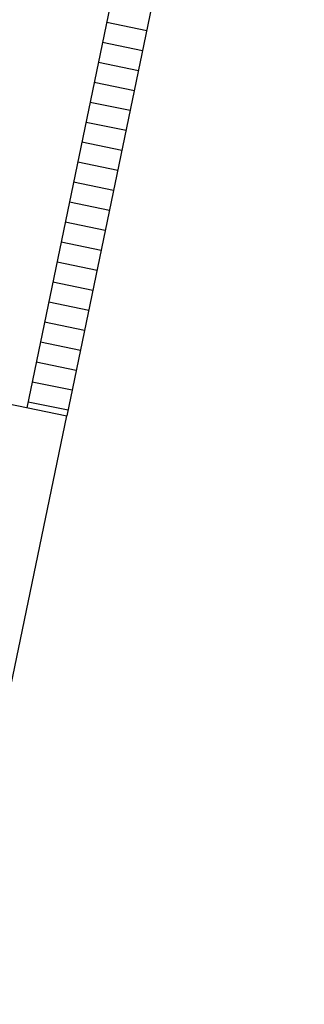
# Model space of a CAD drawing. Header units: metres. Extents: x -1 to 438, y -6 to 52.
# Tile 16 of 17: x 427.52 to 428.91, y 26.64 to 31.47. Entities that reach past the tile are written whole.
import ezdxf

# ---------------------------------------------------------------- set-up
doc = ezdxf.new("R2010")
doc.units = ezdxf.units.M
doc.linetypes.add('CONTINUA', pattern=[0])
doc.layers.add('PB MURS ACTUAL', color=7, linetype='CONTINUA', lineweight=25)

msp = doc.modelspace()

# ---------------------------------------------------------------- linework, layer by layer
at = {"layer": 'PB MURS ACTUAL', "transparency": 33554687}
for p, q in [((428.7149, 35.1788), (427.5522, 29.568)), ((428.9108, 35.1382), (427.748, 29.5274)), ((427.9438, 31.4579), (428.1396, 31.4173)), ((427.9235, 31.3599), (428.1194, 31.3194)), ((427.9032, 31.262), (428.0991, 31.2214)), ((427.8829, 31.1641), (428.0788, 31.1235)), ((427.8626, 31.0662), (428.0585, 31.0256)), ((427.8424, 30.9683), (428.0382, 30.9277)), ((427.8221, 30.8703), (428.0179, 30.8298)), ((427.8018, 30.7724), (427.9976, 30.7318)), ((427.7815, 30.6745), (427.9773, 30.6339)), ((427.7612, 30.5766), (427.957, 30.536)), ((427.7409, 30.4787), (427.9367, 30.4381)), ((427.7206, 30.3807), (427.9164, 30.3402)), ((427.7003, 30.2828), (427.8961, 30.2422)), ((427.68, 30.1849), (427.8758, 30.1443)), ((427.6597, 30.087), (427.8555, 30.0464)), ((427.6394, 29.9891), (427.8353, 29.9485)), ((427.6191, 29.8912), (427.815, 29.8506)), ((427.5988, 29.7932), (427.7947, 29.7526)), ((427.5786, 29.6953), (427.7744, 29.6547)), ((427.1409, 29.6532), (427.748, 29.5274)), ((427.5583, 29.5974), (427.7541, 29.5568)), ((427.1503, 26.6435), (427.748, 29.5274))]:
    msp.add_line(p, q, dxfattribs=at)

doc.saveas('drawing.dxf')
